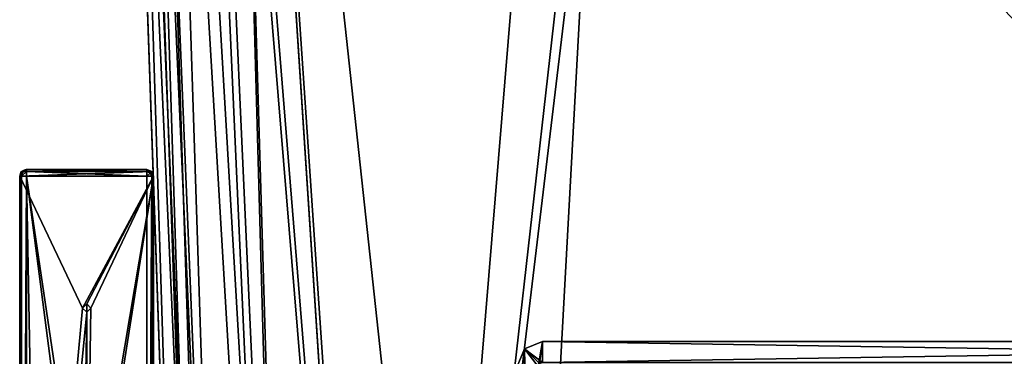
# Model space of a CAD drawing. Header units: millimetres. Extents: x -269 to 269, y -42 to 416.
# Tile 54 of 256: x -243 to -125, y 147 to 188. Entities that reach past the tile are written whole.
import ezdxf

# ---------------------------------------------------------------- set-up
doc = ezdxf.new("R2010")
doc.units = ezdxf.units.MM
doc.header["$LTSCALE"] = 65.185185
for name, color, linetype in [('128', 7, 'CONTINUOUS'), ('130', 7, 'CONTINUOUS'), ('132', 7, 'CONTINUOUS'), ('134', 7, 'CONTINUOUS'), ('135', 7, 'CONTINUOUS'), ('136', 7, 'CONTINUOUS'), ('137', 7, 'CONTINUOUS'), ('138', 7, 'CONTINUOUS'), ('139', 7, 'CONTINUOUS'), ('140', 7, 'CONTINUOUS'), ('141', 7, 'CONTINUOUS'), ('1417', 7, 'CONTINUOUS'), ('1438', 7, 'CONTINUOUS'), ('1439', 7, 'CONTINUOUS'), ('1449', 7, 'CONTINUOUS'), ('146', 7, 'CONTINUOUS'), ('1480', 7, 'CONTINUOUS'), ('1540', 7, 'CONTINUOUS'), ('1561', 7, 'CONTINUOUS'), ('1569', 7, 'CONTINUOUS'), ('1570', 7, 'CONTINUOUS'), ('1578', 7, 'CONTINUOUS'), ('19', 7, 'CONTINUOUS'), ('21', 7, 'CONTINUOUS'), ('241', 7, 'CONTINUOUS'), ('242', 7, 'CONTINUOUS'), ('243', 7, 'CONTINUOUS'), ('35', 7, 'CONTINUOUS'), ('36', 7, 'CONTINUOUS')]:
    doc.layers.add(name, color=color, linetype=linetype)

msp = doc.modelspace()

# ---------------------------------------------------------------- linework, layer by layer
at = {"layer": '128', "color": 250, "linetype": 'Continuous', "true_color": 0x404040}
for points in [[(-242.28, 169.33), (-242.51, 168.76), (-226.72, 169.33), (-242.28, 169.33)], [(-226.72, 169.33), (-242.51, 168.76), (-226.49, 168.76), (-226.72, 169.33)], [(-242.51, 168.76), (-242.51, 70.9), (-235, 153), (-242.51, 168.76)], [(-226.49, 168.76), (-242.51, 168.76), (-235, 153), (-226.49, 168.76)], [(-241.71, 169.56), (-242.28, 169.33), (-227.29, 169.56), (-241.71, 169.56)], [(-227.29, 169.56), (-242.28, 169.33), (-226.72, 169.33), (-227.29, 169.56)], [(-234.5, 153.5), (-226.49, 168.76), (-235, 153), (-234.5, 153.5)], [(-234, 153), (-226.49, 168.76), (-234.5, 153.5), (-234, 153)], [(-226.49, 168.76), (-234, 153), (-234.5, 121.5), (-226.49, 168.76)], [(-234, 121), (-226.49, 168.76), (-234.5, 121.5), (-234, 121)], [(-226.49, 70.9), (-226.49, 168.76), (-234, 121), (-226.49, 70.9)], [(-235, 153), (-242.51, 70.9), (-234.5, 152.5), (-235, 153)], [(-234.5, 152.5), (-242.51, 70.9), (-235, 121), (-234.5, 152.5)], [(-234.5, 121.5), (-234.5, 152.5), (-235, 121), (-234.5, 121.5)], [(-234, 153), (-234.5, 152.5), (-234.5, 121.5), (-234, 153)]]:
    msp.add_3dface(points, dxfattribs=at)
at = {"layer": '130', "color": 250, "linetype": 'Continuous', "true_color": 0x404040}
for points in [[(-229.1, 71.6, -18.5), (-239.9, 71.6, -18.5), (-241.71, 168.76, -18.5), (-229.1, 71.6, -18.5)], [(-241.71, 168.76, -18.5), (-239.9, 71.6, -18.5), (-241.71, 71.6, -18.5), (-241.71, 168.76, -18.5)], [(-227.29, 71.6, -18.5), (-229.1, 71.6, -18.5), (-241.71, 168.76, -18.5), (-227.29, 71.6, -18.5)], [(-227.29, 168.76, -18.5), (-227.29, 71.6, -18.5), (-241.71, 168.76, -18.5), (-227.29, 168.76, -18.5)]]:
    msp.add_3dface(points, dxfattribs=at)
at = {"layer": '132', "color": 250, "linetype": 'Continuous', "true_color": 0x404040}
for points in [[(-242.51, 168.76, -17.7), (-242.28, 168.76, -18.27), (-242.51, 70.9, -17.7), (-242.51, 168.76, -17.7)], [(-242.51, 70.9, -17.7), (-242.28, 168.76, -18.27), (-242.5, 70.86, -17.81), (-242.51, 70.9, -17.7)], [(-242.28, 168.76, -18.27), (-242.48, 70.83, -17.91), (-242.5, 70.86, -17.81), (-242.28, 168.76, -18.27)], [(-242.22, 71.09, -18.31), (-242.48, 70.83, -17.91), (-242.28, 168.76, -18.27), (-242.22, 71.09, -18.31)], [(-241.71, 168.76, -18.5), (-242.22, 71.09, -18.31), (-242.28, 168.76, -18.27), (-241.71, 168.76, -18.5)], [(-241.71, 168.76, -18.5), (-241.71, 71.6, -18.5), (-242.22, 71.09, -18.31), (-241.71, 168.76, -18.5)]]:
    msp.add_3dface(points, dxfattribs=at)
at = {"layer": '134', "color": 250, "linetype": 'Continuous', "true_color": 0x404040}
for points in [[(-242.51, 70.9), (-242.51, 168.76), (-242.51, 70.9, -17.7), (-242.51, 70.9)], [(-242.51, 168.76), (-242.51, 168.76, -17.7), (-242.51, 70.9, -17.7), (-242.51, 168.76)]]:
    msp.add_3dface(points, dxfattribs=at)
at = {"layer": '135', "color": 250, "linetype": 'Continuous', "true_color": 0x404040}
for points in [[(-242.51, 168.76), (-242.28, 169.33), (-242.51, 168.76, -17.7), (-242.51, 168.76)], [(-242.51, 168.76, -17.7), (-242.28, 169.33), (-242.37, 169.22, -17.7), (-242.51, 168.76, -17.7)], [(-242.37, 169.22, -17.7), (-242.28, 169.33), (-242.28, 169.33, -17.7), (-242.37, 169.22, -17.7)], [(-242.28, 169.33), (-241.71, 169.56), (-242.28, 169.33, -17.7), (-242.28, 169.33)], [(-242.28, 169.33, -17.7), (-241.71, 169.56), (-241.99, 169.51, -17.7), (-242.28, 169.33, -17.7)], [(-241.99, 169.51, -17.7), (-241.71, 169.56), (-241.85, 169.55, -17.7), (-241.99, 169.51, -17.7)], [(-241.85, 169.55, -17.7), (-241.71, 169.56), (-241.71, 169.56, -17.7), (-241.85, 169.55, -17.7)]]:
    msp.add_3dface(points, dxfattribs=at)
at = {"layer": '136', "color": 250, "linetype": 'Continuous', "true_color": 0x404040}
for points in [[(-242.28, 168.76, -18.27), (-242.51, 168.76, -17.7), (-242.11, 169.33, -18.1), (-242.28, 168.76, -18.27)], [(-242.51, 168.76, -17.7), (-242.37, 169.22, -17.7), (-242.11, 169.33, -18.1), (-242.51, 168.76, -17.7)], [(-242.37, 169.22, -17.7), (-242.28, 169.33, -17.7), (-242.11, 169.33, -18.1), (-242.37, 169.22, -17.7)], [(-242.28, 169.33, -17.7), (-241.99, 169.51, -17.7), (-241.71, 169.56, -17.7), (-242.28, 169.33, -17.7)], [(-242.28, 169.33, -17.7), (-241.71, 169.56, -17.7), (-242.11, 169.33, -18.1), (-242.28, 169.33, -17.7)], [(-241.71, 168.76, -18.5), (-242.28, 168.76, -18.27), (-241.71, 169.33, -18.27), (-241.71, 168.76, -18.5)], [(-242.28, 168.76, -18.27), (-242.11, 169.33, -18.1), (-241.71, 169.33, -18.27), (-242.28, 168.76, -18.27)], [(-242.11, 169.33, -18.1), (-241.71, 169.56, -17.7), (-241.71, 169.33, -18.27), (-242.11, 169.33, -18.1)], [(-241.99, 169.51, -17.7), (-241.85, 169.55, -17.7), (-241.71, 169.56, -17.7), (-241.99, 169.51, -17.7)]]:
    msp.add_3dface(points, dxfattribs=at)
at = {"layer": '137', "color": 250, "linetype": 'Continuous', "true_color": 0x404040}
for points in [[(-241.71, 169.33, -18.27), (-241.71, 169.56, -17.7), (-227.29, 169.33, -18.27), (-241.71, 169.33, -18.27)], [(-241.71, 169.56, -17.7), (-227.29, 169.56, -17.7), (-227.29, 169.33, -18.27), (-241.71, 169.56, -17.7)], [(-227.29, 168.76, -18.5), (-241.71, 168.76, -18.5), (-241.71, 169.33, -18.27), (-227.29, 168.76, -18.5)], [(-227.29, 168.76, -18.5), (-241.71, 169.33, -18.27), (-227.29, 169.33, -18.27), (-227.29, 168.76, -18.5)]]:
    msp.add_3dface(points, dxfattribs=at)
at = {"layer": '138', "color": 250, "linetype": 'Continuous', "true_color": 0x404040}
for points in [[(-241.71, 169.56), (-227.29, 169.56), (-227.29, 169.56, -17.7), (-241.71, 169.56)], [(-241.71, 169.56, -17.7), (-241.71, 169.56), (-227.29, 169.56, -17.7), (-241.71, 169.56, -17.7)]]:
    msp.add_3dface(points, dxfattribs=at)
at = {"layer": '139', "color": 250, "linetype": 'Continuous', "true_color": 0x404040}
for points in [[(-227.29, 169.56), (-226.72, 169.33), (-227.29, 169.56, -17.7), (-227.29, 169.56)], [(-227.29, 169.56, -17.7), (-226.72, 169.33), (-226.72, 169.33, -17.7), (-227.29, 169.56, -17.7)], [(-226.72, 169.33), (-226.49, 168.76), (-226.72, 169.33, -17.7), (-226.72, 169.33)], [(-226.72, 169.33, -17.7), (-226.49, 168.76), (-226.49, 168.76, -17.7), (-226.72, 169.33, -17.7)]]:
    msp.add_3dface(points, dxfattribs=at)
at = {"layer": '140', "color": 250, "linetype": 'Continuous', "true_color": 0x404040}
for points in [[(-227.29, 169.33, -18.27), (-227.29, 169.56, -17.7), (-226.91, 169.14, -18.29), (-227.29, 169.33, -18.27)], [(-227.29, 169.56, -17.7), (-226.72, 169.33, -17.7), (-226.91, 169.14, -18.29), (-227.29, 169.56, -17.7)], [(-227.29, 168.76, -18.5), (-227.29, 169.33, -18.27), (-226.91, 169.14, -18.29), (-227.29, 168.76, -18.5)], [(-227.29, 168.76, -18.5), (-226.91, 169.14, -18.29), (-226.72, 168.76, -18.27), (-227.29, 168.76, -18.5)], [(-226.91, 169.14, -18.29), (-226.72, 169.33, -17.7), (-226.72, 168.76, -18.27), (-226.91, 169.14, -18.29)], [(-226.72, 169.33, -17.7), (-226.49, 168.76, -17.7), (-226.72, 168.76, -18.27), (-226.72, 169.33, -17.7)]]:
    msp.add_3dface(points, dxfattribs=at)
at = {"layer": '141', "color": 250, "linetype": 'Continuous', "true_color": 0x404040}
for points in [[(-227.29, 71.6, -18.5), (-227.29, 168.76, -18.5), (-226.72, 168.76, -18.27), (-227.29, 71.6, -18.5)], [(-227.29, 71.6, -18.5), (-226.72, 168.76, -18.27), (-226.78, 71.09, -18.31), (-227.29, 71.6, -18.5)], [(-226.78, 71.09, -18.31), (-226.72, 168.76, -18.27), (-226.52, 70.83, -17.91), (-226.78, 71.09, -18.31)], [(-226.72, 168.76, -18.27), (-226.49, 168.76, -17.7), (-226.52, 70.83, -17.91), (-226.72, 168.76, -18.27)], [(-226.52, 70.83, -17.91), (-226.49, 168.76, -17.7), (-226.5, 70.86, -17.81), (-226.52, 70.83, -17.91)], [(-226.49, 168.76, -17.7), (-226.49, 70.9, -17.7), (-226.5, 70.86, -17.81), (-226.49, 168.76, -17.7)]]:
    msp.add_3dface(points, dxfattribs=at)
at = {"layer": '1417', "linetype": 'Continuous'}
for points in [[(74.34, 324, -331.45), (-218.34, 324, -331.45), (-199.69, 38.79, -321.49), (74.34, 324, -331.45)], [(-198.93, 38.79, -321.49), (74.34, 324, -331.45), (-199.69, 38.79, -321.49), (-198.93, 38.79, -321.49)], [(74.34, 324, -331.45), (-198.93, 38.79, -321.49), (54.93, 38.79, -321.49), (74.34, 324, -331.45)]]:
    msp.add_3dface(points, dxfattribs=at)
at = {"layer": '1438', "linetype": 'Continuous'}
for points in [[(-218.34, 324, -15.55), (74.34, 324, -15.55), (55.69, 38.79, -25.51), (-218.34, 324, -15.55)], [(-199.69, 38.79, -25.51), (-218.34, 324, -15.55), (-198.93, 38.79, -25.51), (-199.69, 38.79, -25.51)], [(-198.93, 38.79, -25.51), (-218.34, 324, -15.55), (54.93, 38.79, -25.51), (-198.93, 38.79, -25.51)], [(54.93, 38.79, -25.51), (-218.34, 324, -15.55), (55.69, 38.79, -25.51), (54.93, 38.79, -25.51)]]:
    msp.add_3dface(points, dxfattribs=at)
at = {"layer": '1439', "linetype": 'Continuous'}
for points in [[(-229.95, 324, -27.16), (-229.07, 324, -22.71), (-219.99, 38.79, -45.81), (-229.95, 324, -27.16)], [(-229.07, 324, -22.71), (-226.56, 324, -18.95), (-217.27, 38.65, -35.66), (-229.07, 324, -22.71)], [(-219.99, 38.79, -45.81), (-229.07, 324, -22.71), (-217.27, 38.65, -35.66), (-219.99, 38.79, -45.81)], [(-226.56, 324, -18.95), (-222.79, 324, -16.43), (-209.84, 38.65, -28.23), (-226.56, 324, -18.95)], [(-217.27, 38.65, -35.66), (-226.56, 324, -18.95), (-209.84, 38.65, -28.23), (-217.27, 38.65, -35.66)], [(-222.79, 324, -16.43), (-218.34, 324, -15.55), (-209.84, 38.65, -28.23), (-222.79, 324, -16.43)], [(-218.34, 324, -15.55), (-199.69, 38.79, -25.51), (-209.84, 38.65, -28.23), (-218.34, 324, -15.55)]]:
    msp.add_3dface(points, dxfattribs=at)
at = {"layer": '1449', "linetype": 'Continuous'}
for points in [[(-229.95, 324, -319.84), (-229.95, 324, -27.16), (-219.99, 38.79, -45.81), (-229.95, 324, -319.84)], [(-229.95, 324, -319.84), (-219.99, 38.79, -45.81), (-219.99, 38.79, -46.57), (-229.95, 324, -319.84)], [(-229.95, 324, -319.84), (-219.99, 38.79, -46.57), (-219.99, 38.79, -300.43), (-229.95, 324, -319.84)], [(-219.99, 38.79, -301.19), (-229.95, 324, -319.84), (-219.99, 38.79, -300.43), (-219.99, 38.79, -301.19)]]:
    msp.add_3dface(points, dxfattribs=at)
at = {"layer": '146', "color": 250, "linetype": 'Continuous', "true_color": 0x404040}
for points in [[(-226.49, 168.76), (-226.49, 70.9), (-226.49, 168.76, -17.7), (-226.49, 168.76)], [(-226.49, 168.76, -17.7), (-226.49, 70.9), (-226.49, 70.9, -17.7), (-226.49, 168.76, -17.7)]]:
    msp.add_3dface(points, dxfattribs=at)
at = {"layer": '1480', "linetype": 'Continuous'}
for points in [[(-229.07, 324, -324.28), (-229.95, 324, -319.84), (-217.27, 38.65, -311.34), (-229.07, 324, -324.28)], [(-229.95, 324, -319.84), (-219.99, 38.79, -301.19), (-217.27, 38.65, -311.34), (-229.95, 324, -319.84)], [(-226.56, 324, -328.05), (-229.07, 324, -324.28), (-217.27, 38.65, -311.34), (-226.56, 324, -328.05)], [(-222.78, 324, -330.57), (-226.56, 324, -328.05), (-209.84, 38.65, -318.77), (-222.78, 324, -330.57)], [(-226.56, 324, -328.05), (-217.27, 38.65, -311.34), (-209.84, 38.65, -318.77), (-226.56, 324, -328.05)], [(-218.34, 324, -331.45), (-222.78, 324, -330.57), (-199.69, 38.79, -321.49), (-218.34, 324, -331.45)], [(-199.69, 38.79, -321.49), (-222.78, 324, -330.57), (-209.84, 38.65, -318.77), (-199.69, 38.79, -321.49)]]:
    msp.add_3dface(points, dxfattribs=at)
at = {"layer": '1540', "linetype": 'Continuous'}
for points in [[(-172.75, 322, -13.62), (-218.21, 322, -13.62), (-198.13, 15, -24.34), (-172.75, 322, -13.62)], [(-172.75, 322, -13.62), (-198.13, 15, -24.34), (-172.75, 239, -16.51), (-172.75, 322, -13.62)], [(-198.13, 15, -24.34), (-184.99, 15, -24.34), (28.75, 239, -16.51), (-198.13, 15, -24.34)], [(-172.75, 239, -16.51), (-198.13, 15, -24.34), (-171.25, 239, -16.51), (-172.75, 239, -16.51)], [(-171.25, 239, -16.51), (-198.13, 15, -24.34), (27.25, 239, -16.51), (-171.25, 239, -16.51)], [(27.25, 239, -16.51), (-198.13, 15, -24.34), (28.75, 239, -16.51), (27.25, 239, -16.51)], [(28.75, 239, -16.51), (-184.99, 15, -24.34), (40.99, 15, -24.34), (28.75, 239, -16.51)]]:
    msp.add_3dface(points, dxfattribs=at)
at = {"layer": '1561', "linetype": 'Continuous'}
for points in [[(-218.21, 322, -333.38), (-172.75, 239, -330.49), (-184.99, 15, -322.66), (-218.21, 322, -333.38)], [(-198.13, 15, -322.66), (-218.21, 322, -333.38), (-184.99, 15, -322.66), (-198.13, 15, -322.66)], [(-184.99, 15, -322.66), (-172.75, 239, -330.49), (40.99, 15, -322.66), (-184.99, 15, -322.66)], [(-172.75, 239, -330.49), (-171.25, 239, -330.49), (54.13, 15, -322.66), (-172.75, 239, -330.49)], [(40.99, 15, -322.66), (-172.75, 239, -330.49), (54.13, 15, -322.66), (40.99, 15, -322.66)], [(54.13, 15, -322.66), (-171.25, 239, -330.49), (27.25, 239, -330.49), (54.13, 15, -322.66)]]:
    msp.add_3dface(points, dxfattribs=at)
at = {"layer": '1569', "linetype": 'Continuous'}
for points in [[(-231.88, 322, -319.71), (-230.85, 322, -324.95), (-221.16, 15, -299.63), (-231.88, 322, -319.71)], [(-230.85, 322, -324.95), (-227.89, 322, -329.38), (-218.08, 15, -311.15), (-230.85, 322, -324.95)], [(-221.16, 15, -299.63), (-230.85, 322, -324.95), (-218.08, 15, -311.15), (-221.16, 15, -299.63)], [(-227.89, 322, -329.38), (-223.45, 322, -332.34), (-209.66, 15, -319.58), (-227.89, 322, -329.38)], [(-218.08, 15, -311.15), (-227.89, 322, -329.38), (-209.66, 15, -319.58), (-218.08, 15, -311.15)], [(-223.45, 322, -332.34), (-218.21, 322, -333.38), (-209.66, 15, -319.58), (-223.45, 322, -332.34)], [(-218.21, 322, -333.38), (-198.13, 15, -322.66), (-209.66, 15, -319.58), (-218.21, 322, -333.38)]]:
    msp.add_3dface(points, dxfattribs=at)
at = {"layer": '1570', "linetype": 'Continuous'}
for points in [[(-231.88, 322, -27.29), (-228.99, 239, -72.75), (-221.16, 15, -60.51), (-231.88, 322, -27.29)], [(-221.16, 15, -47.37), (-231.88, 322, -27.29), (-221.16, 15, -60.51), (-221.16, 15, -47.37)], [(-231.88, 322, -274.25), (-231.88, 322, -319.71), (-221.16, 15, -299.63), (-231.88, 322, -274.25)], [(-231.88, 322, -274.25), (-221.16, 15, -299.63), (-228.99, 239, -274.25), (-231.88, 322, -274.25)], [(-228.99, 239, -74.25), (-221.16, 15, -299.63), (-228.99, 239, -72.75), (-228.99, 239, -74.25)], [(-221.16, 15, -299.63), (-228.99, 239, -74.25), (-228.99, 239, -272.75), (-221.16, 15, -299.63)], [(-228.99, 239, -72.75), (-221.16, 15, -299.63), (-221.16, 15, -286.49), (-228.99, 239, -72.75)], [(-228.99, 239, -274.25), (-221.16, 15, -299.63), (-228.99, 239, -272.75), (-228.99, 239, -274.25)], [(-221.16, 15, -60.51), (-228.99, 239, -72.75), (-221.16, 15, -286.49), (-221.16, 15, -60.51)]]:
    msp.add_3dface(points, dxfattribs=at)
at = {"layer": '1578', "linetype": 'Continuous'}
for points in [[(-230.85, 322, -22.06), (-231.88, 322, -27.29), (-218.08, 15, -35.84), (-230.85, 322, -22.06)], [(-231.88, 322, -27.29), (-221.16, 15, -47.37), (-218.08, 15, -35.84), (-231.88, 322, -27.29)], [(-227.89, 322, -17.62), (-230.85, 322, -22.06), (-218.08, 15, -35.84), (-227.89, 322, -17.62)], [(-223.45, 322, -14.65), (-227.89, 322, -17.62), (-209.66, 15, -27.42), (-223.45, 322, -14.65)], [(-209.66, 15, -27.42), (-227.89, 322, -17.62), (-218.08, 15, -35.84), (-209.66, 15, -27.42)], [(-218.21, 322, -13.62), (-223.45, 322, -14.65), (-198.13, 15, -24.34), (-218.21, 322, -13.62)], [(-198.13, 15, -24.34), (-223.45, 322, -14.65), (-209.66, 15, -27.42), (-198.13, 15, -24.34)]]:
    msp.add_3dface(points, dxfattribs=at)
at = {"layer": '19', "color": 250, "linetype": 'Continuous', "true_color": 0x404040}
for points in [[(-182.12, 148.12, -446.3), (-180, 149, -446.3), (-180.5, 146, -446.3), (-182.12, 148.12, -446.3)], [(-180.5, 146, -446.3), (-180, 149, -446.3), (-180.35, 146.35, -446.3), (-180.5, 146, -446.3)], [(-180, 149, -446.3), (-180, 146.5, -446.3), (-180.35, 146.35, -446.3), (-180, 149, -446.3)], [(-20, 146.5, -446.3), (-180, 146.5, -446.3), (-20, 149, -446.3), (-20, 146.5, -446.3)], [(-20, 149, -446.3), (-180, 146.5, -446.3), (-180, 149, -446.3), (-20, 149, -446.3)], [(-183, 146, -446.3), (-182.12, 148.12, -446.3), (-183, 69.6, -446.3), (-183, 146, -446.3)], [(-183, 69.6, -446.3), (-182.12, 148.12, -446.3), (-182.82, 69.18, -446.3), (-183, 69.6, -446.3)], [(-182.82, 69.18, -446.3), (-182.12, 148.12, -446.3), (-182.4, 69, -446.3), (-182.82, 69.18, -446.3)], [(-182.4, 69, -446.3), (-182.12, 148.12, -446.3), (-180.5, 146, -446.3), (-182.4, 69, -446.3)]]:
    msp.add_3dface(points, dxfattribs=at)
at = {"layer": '21', "color": 250, "linetype": 'Continuous', "true_color": 0x404040}
for points in [[(-180, 149, -432.3), (-182.12, 148.12, -432.3), (-180, 146.5, -432.3), (-180, 149, -432.3)], [(-20, 149, -432.3), (-180, 149, -432.3), (-20, 146.5, -432.3), (-20, 149, -432.3)], [(-20, 146.5, -432.3), (-180, 149, -432.3), (-180, 146.5, -432.3), (-20, 146.5, -432.3)], [(-183, 146, -432.3), (-182.4, 69, -432.3), (-182.12, 148.12, -432.3), (-183, 146, -432.3)], [(-182.12, 148.12, -432.3), (-182.4, 69, -432.3), (-180.5, 71.5, -432.3), (-182.12, 148.12, -432.3)], [(-180, 146.5, -432.3), (-182.12, 148.12, -432.3), (-180.35, 146.35, -432.3), (-180, 146.5, -432.3)], [(-180.35, 146.35, -432.3), (-182.12, 148.12, -432.3), (-180.5, 146, -432.3), (-180.35, 146.35, -432.3)], [(-180.5, 146, -432.3), (-182.12, 148.12, -432.3), (-180.5, 71.5, -432.3), (-180.5, 146, -432.3)]]:
    msp.add_3dface(points, dxfattribs=at)
at = {"layer": '241', "color": 250, "linetype": 'Continuous', "true_color": 0x404040}
for points in [[(-234.5, 153.5), (-235, 153), (-234.5, 153.5, 10), (-234.5, 153.5)], [(-234.5, 153.5, 10), (-235, 153), (-235, 153, 10), (-234.5, 153.5, 10)], [(-234, 153), (-234.5, 153.5), (-234, 153, 10), (-234, 153)], [(-234, 153, 10), (-234.5, 153.5), (-234.5, 153.5, 10), (-234, 153, 10)]]:
    msp.add_3dface(points, dxfattribs=at)
at = {"layer": '242', "color": 250, "linetype": 'Continuous', "true_color": 0x404040}
for points in [[(-235, 153), (-234.5, 152.5), (-235, 153, 10), (-235, 153)], [(-235, 153, 10), (-234.5, 152.5), (-234.5, 152.5, 10), (-235, 153, 10)], [(-234.5, 152.5), (-234, 153), (-234.5, 152.5, 10), (-234.5, 152.5)], [(-234, 153), (-234, 153, 10), (-234.5, 152.5, 10), (-234, 153)]]:
    msp.add_3dface(points, dxfattribs=at)
at = {"layer": '243', "color": 250, "linetype": 'Continuous', "true_color": 0x404040}
for points in [[(-234.5, 153.5, 10), (-235, 153, 10), (-234.5, 152.5, 10), (-234.5, 153.5, 10)], [(-234, 153, 10), (-234.5, 153.5, 10), (-234.5, 152.5, 10), (-234, 153, 10)]]:
    msp.add_3dface(points, dxfattribs=at)
at = {"layer": '35', "color": 250, "linetype": 'Continuous', "true_color": 0x404040}
for points in [[(-180, 149, -446.3), (-182.12, 148.12, -446.3), (-180, 149, -432.3), (-180, 149, -446.3)], [(-182.12, 148.12, -446.3), (-182.12, 148.12, -432.3), (-180, 149, -432.3), (-182.12, 148.12, -446.3)], [(-182.12, 148.12, -446.3), (-183, 146, -446.3), (-182.12, 148.12, -432.3), (-182.12, 148.12, -446.3)], [(-183, 146, -446.3), (-183, 146, -432.3), (-182.12, 148.12, -432.3), (-183, 146, -446.3)]]:
    msp.add_3dface(points, dxfattribs=at)
at = {"layer": '36', "color": 250, "linetype": 'Continuous', "true_color": 0x404040}
for points in [[(-20, 149, -446.3), (-180, 149, -446.3), (-20, 149, -432.3), (-20, 149, -446.3)], [(-20, 149, -432.3), (-180, 149, -446.3), (-180, 149, -432.3), (-20, 149, -432.3)]]:
    msp.add_3dface(points, dxfattribs=at)

doc.saveas('drawing.dxf')
